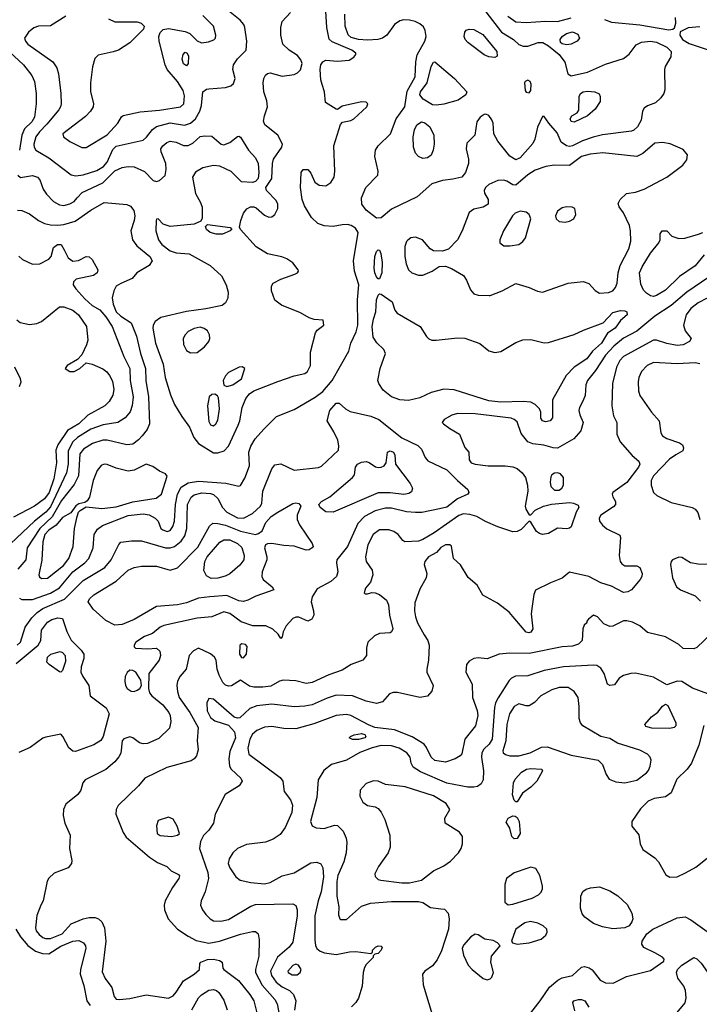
# Model space of a CAD drawing. Extents: x 1173079 to 1307053, y 522583 to 678478.
# Tile 174 of 256: x 1196680 to 1201222, y 579523 to 586108. Entities that reach past the tile are written whole.
import ezdxf

# ---------------------------------------------------------------- set-up
doc = ezdxf.new("R2010")
doc.units = 0

msp = doc.modelspace()

# ---------------------------------------------------------------- linework, layer by layer
at = {"layer": '0CON20XD'}
for points in [[(1196668, 585068), (1196685, 585052.7), (1196765, 585066.5), (1196798, 585055), (1196815, 585036.2), (1196836.5, 584975), (1196860.1, 584940.1), (1196905, 584891.9), (1196945, 584869.1), (1196975, 584865.5), (1197015, 584876.5), (1197045, 584891.5), (1197065, 584916), (1197096.8, 584953.2), (1197235, 585017.1), (1197315, 585096.6), (1197365, 585120), (1197405, 585126.7), (1197445, 585123.9), (1197515, 585092.5), (1197571.8, 585031.7), (1197595, 585025.3), (1197615, 585031.8), (1197651.2, 585065), (1197659.5, 585105), (1197656.7, 585145), (1197625.7, 585225), (1197624.3, 585245), (1197635.7, 585265), (1197663, 585287), (1197685, 585295.5), (1197725, 585289.6), (1197775, 585266.5), (1197805, 585265.6), (1197836.9, 585283.1), (1197885, 585325.8), (1197918.3, 585331.7), (1197965, 585330), (1198026.4, 585276.4), (1198045, 585270), (1198084.1, 585285.9), (1198135, 585326.7), (1198145, 585330), (1198155, 585323.3), (1198208.5, 585235), (1198255, 585184.2), (1198274.4, 585145), (1198278.9, 585085), (1198273.2, 585046.8), (1198256.7, 585025), (1198235, 585018), (1198162.6, 585022.6), (1198092.6, 585092.6), (1198017.8, 585127.8), (1197975, 585133.6), (1197905, 585117.9), (1197855, 585088.9), (1197835.5, 585055), (1197855, 584946.2), (1197889.2, 584885), (1197899.2, 584855), (1197899.5, 584780.5), (1197889.5, 584760.5), (1197845, 584741.1), (1197685.8, 584725.8), (1197639.3, 584739.3), (1197605, 584775.7), (1197595, 584773.3), (1197591.9, 584765), (1197590.4, 584695), (1197608.5, 584635), (1197630, 584605), (1197685, 584561.1), (1197725, 584548.8), (1197812, 584542), (1197952, 584465), (1198028.6, 584395), (1198060.5, 584335), (1198072.2, 584285), (1198070.8, 584245), (1198056.2, 584215), (1198033.1, 584196.9), (1197925, 584173.9), (1197795, 584155.4), (1197624, 584116), (1197585, 584088.9), (1197572, 584065), (1197569.3, 584045), (1197586.8, 583945), (1197638.8, 583805), (1197652.9, 583715), (1197688.3, 583598.3), (1197715.3, 583535.3), (1197763.8, 583453.8), (1197815, 583382.9), (1197843.6, 583313.6), (1197875, 583273.5), (1197975, 583211.9), (1198005, 583210), (1198046, 583225), (1198075, 583256), (1198139.6, 583395), (1198150.8, 583425), (1198166.2, 583515), (1198191.5, 583575), (1198215.4, 583605), (1198245, 583625.3), (1198405, 583688.1), (1198515, 583725.6), (1198585, 583742), (1198603.8, 583755), (1198622.5, 583795), (1198623.3, 583885), (1198657.5, 584012.5), (1198668, 584032), (1198712.5, 584065), (1198708.3, 584098.3), (1198647, 584103), (1198615, 584113.8), (1198556.6, 584146.6), (1198428.7, 584198.7), (1198385, 584231.2), (1198362.5, 584295), (1198362, 584325), (1198374.5, 584345.5), (1198425, 584373.3), (1198518.8, 584405), (1198536.2, 584415), (1198543.8, 584425), (1198542, 584435), (1198505, 584481.2), (1198465, 584508), (1198431.2, 584521.2), (1198335, 584541.2), (1198259.3, 584589.3), (1198156, 584705), (1198149.3, 584719.3), (1198157.1, 584765), (1198175.8, 584815), (1198198.1, 584841.9), (1198223.2, 584856.8), (1198245, 584857.1), (1198259.4, 584849.4), (1198315, 584801.4), (1198345, 584788), (1198365, 584790), (1198384.4, 584805.6), (1198404.4, 584845), (1198404.4, 584875), (1198395, 584899.2), (1198330, 584965), (1198325.8, 584985), (1198365, 585046.7), (1198369.7, 585145), (1198376.5, 585175), (1198432.2, 585255), (1198435.8, 585275), (1198404.6, 585334.6), (1198319.1, 585405), (1198309.6, 585429.6), (1198315, 585464), (1198335.9, 585525), (1198331.2, 585565), (1198311.9, 585625), (1198307.2, 585685), (1198311.3, 585715), (1198323.1, 585736.9), (1198335, 585747.8), (1198355, 585752.1), (1198435, 585731.2), (1198515, 585740.5), (1198537.4, 585752.6), (1198556.9, 585773.1), (1198566.8, 585815), (1198559, 585839), (1198537.3, 585867.3), (1198480.8, 585905), (1198438.6, 585945), (1198424.1, 586005), (1198424.2, 586055.8), (1198434.6, 586095), (1198489.4, 586155)], [(1196678.2, 582238.2), (1196695, 582230.6), (1196765, 582229.2), (1196885, 582271.6), (1196945, 582308.8), (1197035.9, 582415), (1197114.4, 582475.6), (1197143.1, 582505), (1197170.4, 582575), (1197176.9, 582665), (1197200, 582700), (1197234.4, 582725.6), (1197405, 582791.4), (1197505, 582803.9), (1197545.5, 582795.5), (1197585.6, 582775), (1197604.4, 582755), (1197624.2, 582705), (1197636.2, 582695), (1197665, 582685.6), (1197685, 582692.2), (1197702.7, 582717.3), (1197713.6, 582755), (1197720.4, 582865), (1197734, 582935), (1197759, 582981), (1197805, 583009.8), (1197875, 583022.2), (1198057.7, 583007.7), (1198145, 582989.2), (1198155, 582992), (1198185, 583042), (1198215.3, 583124.7), (1198212.4, 583215), (1198224, 583255), (1198254.5, 583305), (1198311.7, 583368.3), (1198396.2, 583455), (1198515, 583501.8), (1198655.6, 583584.4), (1198705, 583621.1), (1198768.4, 583695), (1198879.3, 583890.7), (1198892.5, 583945), (1198928.7, 584021.3), (1198939.1, 584065), (1198936.5, 584235), (1198945.5, 584335), (1198917.3, 584425), (1198910.9, 584495), (1198942.2, 584685), (1198925, 584714.3), (1198895, 584732.2), (1198870.9, 584739.1), (1198835, 584735.6), (1198775.5, 584724.5), (1198715, 584728.7), (1198673.3, 584745), (1198629.6, 584785), (1198583.2, 584863.2), (1198568.2, 584905), (1198557.5, 584985), (1198560, 585085), (1198575, 585106.2), (1198605, 585106), (1198625, 585081.2), (1198652, 585022), (1198681.2, 585001.2), (1198725, 584997.1), (1198760.3, 585019.7), (1198780.9, 585055), (1198786.2, 585095), (1198778.8, 585265), (1198822.9, 585407.1), (1198838, 585422), (1198894.1, 585434.1), (1198913.8, 585445), (1199000, 585525), (1199006.7, 585545), (1198995, 585556.2), (1198965, 585557.5), (1198835, 585528.8), (1198805, 585507.5), (1198795, 585510), (1198723.9, 585553.9), (1198717.1, 585625), (1198701.4, 585675), (1198693.3, 585705), (1198688.8, 585775), (1198691.8, 585805), (1198705, 585827.1), (1198725, 585836.4), (1198805, 585830), (1198882.6, 585837.4), (1198913.2, 585856.8), (1198925.6, 585874.4), (1198925.7, 585885), (1198900.6, 585905), (1198769, 585959), (1198747.6, 585977.6), (1198731.6, 586055), (1198726.6, 586165)], [(1196988.8, 586131.2), (1196885, 586067.8), (1196805, 586063.5), (1196775, 586052.9), (1196739.2, 586025), (1196713.1, 585985), (1196717.9, 585965), (1196735, 585944.6), (1196902.2, 585825), (1196928.6, 585785), (1196939.2, 585745), (1196954.5, 585615), (1196956.5, 585545), (1196951.8, 585525), (1196941.5, 585505), (1196861.7, 585408.3), (1196812.1, 585357.9), (1196787.3, 585325), (1196775.4, 585275.4), (1196776.2, 585255), (1196787.8, 585235), (1196875, 585184.5), (1197025, 585071.4), (1197055, 585062.8), (1197105, 585069.8), (1197195, 585099.1), (1197240, 585125), (1197264.8, 585155), (1197301.3, 585238.7), (1197325, 585262.5), (1197505, 585302.3), (1197528.1, 585321.9), (1197567.5, 585372.5), (1197595, 585392.9), (1197685, 585418.3), (1197782, 585402), (1197822.1, 585415), (1197854, 585445), (1197883.4, 585495), (1197894, 585535), (1197904.3, 585625.7), (1197927.5, 585642.5), (1197945, 585645.7), (1198055.5, 585654.5), (1198090, 585665), (1198109.5, 585680.5), (1198120, 585715), (1198103.5, 585775), (1198108.2, 585805), (1198134.5, 585845), (1198192.5, 585905), (1198197.5, 585965), (1198185.7, 586055), (1198177.5, 586075), (1198154.2, 586105), (1198053.1, 586185)], [(1199065, 584780.9), (1198995.5, 584835), (1198966.4, 584875), (1198964, 584916), (1198994.1, 584985.9), (1199073, 585067), (1199075.8, 585095), (1199053.2, 585193.2), (1199058.1, 585235), (1199075.7, 585265), (1199158.9, 585345), (1199195, 585445.7), (1199254.7, 585525.3), (1199269.4, 585630.6), (1199323.9, 585725), (1199326.5, 585825), (1199336.9, 585873.1), (1199388.1, 585965), (1199396.6, 585995), (1199390.4, 586035), (1199379.1, 586059.2), (1199355, 586080.4), (1199322.5, 586095), (1199285, 586105.8), (1199245, 586107.5), (1199219.8, 586100.3), (1199184.4, 586075), (1199134.2, 586005), (1199104.7, 585985.3), (1199074.1, 585975.9), (1199005, 585970.8), (1198944, 585976), (1198895, 585988.9), (1198875, 586007.1), (1198854.2, 586064.2), (1198852, 586145)], [(1199795, 586160), (1199900, 586025), (1199979.2, 585975), (1200015, 585942.5), (1200045, 585930), (1200075, 585930), (1200145, 585956), (1200175.8, 585955.8), (1200215, 585933.8), (1200285, 585875.6), (1200323.2, 585823.2), (1200342.5, 585745), (1200365, 585732.9), (1200475, 585755.9), (1200595, 585810.3), (1200715, 585847.5), (1200752.7, 585877.3), (1200800.4, 585939.6), (1200835, 585958), (1200895, 585964.8), (1200935, 585958), (1201004.3, 585924.3), (1201034, 585895), (1201030.8, 585859.2), (1200994.4, 585795), (1200990, 585775), (1200992.1, 585637.9), (1200985.6, 585615), (1200965.3, 585584.7), (1200929.1, 585550.9), (1200875, 585532.5), (1200853.2, 585516.8), (1200842.9, 585495), (1200832.7, 585435), (1200809.5, 585390.5), (1200785, 585368.6), (1200767.9, 585362.1), (1200575, 585337.6), (1200513.3, 585323.3), (1200441.2, 585298.8), (1200375, 585263.4), (1200355, 585259.6), (1200334, 585265), (1200299.5, 585289.5), (1200272.2, 585352.2), (1200215.6, 585415), (1200185, 585460), (1200175, 585460), (1200141, 585389), (1200122.1, 585307.9), (1200109.9, 585280.1), (1200025.2, 585184.8), (1199995, 585171.5), (1199956.2, 585196.2), (1199875, 585296.5), (1199849.4, 585345), (1199843.3, 585415), (1199835, 585438.6), (1199815, 585467.3), (1199796, 585476), (1199785, 585474.5), (1199756.9, 585455), (1199735.6, 585425), (1199722, 585335), (1199668.3, 585281.7), (1199664.3, 585245), (1199679.4, 585175), (1199679.4, 585145), (1199659.4, 585085), (1199635, 585054.5), (1199575, 585041.5), (1199505, 585032.8), (1199435, 585009.7), (1199337, 584923), (1199165, 584841.1), (1199095, 584783.6), (1199065, 584780.9)], [(1197273.2, 586113.2), (1197315, 586093.5), (1197465, 586094), (1197492.5, 586085), (1197512.5, 586065), (1197507.5, 586045), (1197415, 585954), (1197341.2, 585905), (1197305, 585892.3), (1197205, 585870), (1197181.8, 585848.2), (1197167.1, 585792.9), (1197152.8, 585685), (1197153.4, 585625), (1197173, 585547), (1197170.4, 585525), (1197152.9, 585495), (1197119.6, 585460.4), (1196968.6, 585345), (1196972.9, 585325), (1197014, 585294), (1197095, 585253.3), (1197125, 585253.3), (1197265, 585336.8), (1197336.9, 585415), (1197361.2, 585458.8), (1197372.3, 585467.7), (1197485, 585492.1), (1197615, 585503.2), (1197755, 585524.6), (1197777.1, 585545), (1197782.1, 585597.9), (1197772.9, 585635), (1197735.2, 585695), (1197666.6, 585775), (1197651.1, 585805), (1197611.1, 585965), (1197610.8, 585995), (1197618.8, 586021.2), (1197638.8, 586041.2), (1197675, 586049.4), (1197785, 586029.7), (1197816, 586016), (1197865, 585966), (1197895, 585952.8), (1197941.1, 585958.9), (1197976.9, 585973.1), (1197988.6, 585985), (1197991.1, 586005), (1197974.4, 586065), (1197904.4, 586135)], [(1199941.9, 586131.9), (1199995, 586093.5), (1200065, 586089.1), (1200195, 586098.4), (1200275, 586096.2), (1200365, 586120.4)], [(1200588.6, 586108.6), (1200635, 586091.5), (1200825.4, 586074.6), (1201018.9, 586041.1), (1201046, 586044), (1201056.1, 586053.9), (1201064.2, 586085), (1201062.5, 586122.5)], [(1199855, 585854.2), (1199815, 585859.6), (1199785, 585872.4), (1199675, 585954.5), (1199657.8, 585975), (1199651.1, 585995), (1199654.2, 586025), (1199663, 586037), (1199684.5, 586045.5), (1199715, 586042.7), (1199775, 586007.8), (1199868.2, 585895), (1199870, 585865), (1199855, 585854.2)], [(1200335, 585940.4), (1200306.3, 585946.3), (1200294, 585955), (1200292.2, 585975), (1200306.4, 585995), (1200333.5, 586015), (1200375, 586025.9), (1200410, 586010), (1200421.8, 585985), (1200405.2, 585964.8), (1200365, 585944.2), (1200335, 585940.4)], [(1201225, 586059.2), (1201146.7, 586053.3), (1201094, 586026), (1201091.2, 586005), (1201110.6, 585975), (1201155, 585949.3), (1201275, 585908.8)], [(1196612.6, 585892.6), (1196706.4, 585806.4), (1196760.4, 585735), (1196778.9, 585695), (1196789.1, 585615), (1196789.1, 585545), (1196778.9, 585455), (1196762.1, 585425), (1196712.1, 585377.9), (1196693.2, 585335), (1196678, 585235)], [(1197795, 585800), (1197775, 585812), (1197765.8, 585844.2), (1197771.4, 585875), (1197785, 585890.8), (1197799.2, 585885), (1197807.1, 585865), (1197805.5, 585815), (1197795, 585800)], [(1199465, 585535.5), (1199438.6, 585538.6), (1199375.7, 585575.7), (1199355.3, 585605), (1199358.2, 585625), (1199403.6, 585685), (1199430, 585795), (1199445, 585823.8), (1199455, 585826.7), (1199585, 585715.5), (1199668.9, 585625), (1199661.9, 585605), (1199610.4, 585569.6), (1199515, 585543.6), (1199465, 585535.5)], [(1200085, 585619.2), (1200097.1, 585635), (1200097.7, 585677.7), (1200092.5, 585695), (1200075, 585703.3), (1200057.5, 585695), (1200053.9, 585686.1), (1200058, 585635), (1200065, 585622.9), (1200085, 585619.2)], [(1200385, 585422.9), (1200365, 585426.7), (1200360, 585445), (1200370, 585465), (1200405.8, 585484.2), (1200417.3, 585502.7), (1200420, 585595), (1200427.1, 585615), (1200445, 585626.1), (1200475, 585630.4), (1200524.3, 585624.3), (1200551.7, 585611.7), (1200560, 585595), (1200559.3, 585560.7), (1200525, 585510), (1200475, 585464), (1200385, 585422.9)], [(1199375, 585180), (1199345, 585191.9), (1199325.3, 585215.3), (1199311.6, 585255), (1199310, 585325), (1199318.7, 585371.3), (1199335, 585405.7), (1199365, 585425.8), (1199387.6, 585417.6), (1199420.5, 585390.5), (1199448.5, 585335), (1199450, 585275), (1199444.3, 585235), (1199429.1, 585200.9), (1199405, 585184.2), (1199375, 585180)], [(1199817.6, 584262.4), (1199825, 584263.9), (1199905, 584295.5), (1199995, 584343.8), (1200085, 584316.7), (1200141.5, 584291.5), (1200175, 584286.4), (1200345, 584345.5), (1200445, 584356.7), (1200484.5, 584344.5), (1200526.4, 584296.4), (1200555, 584278.6), (1200615, 584282.7), (1200645, 584294.5), (1200662.6, 584317.4), (1200672.9, 584345), (1200679.8, 584415), (1200693.7, 584465), (1200750.3, 584575), (1200763.4, 584626.6), (1200763.2, 584695), (1200755, 584732.5), (1200715, 584816.7), (1200686.4, 584856.4), (1200680.7, 584879.3), (1200693.3, 584905), (1200735, 584946), (1200795.5, 584954.5), (1200854.6, 584975.4), (1201005.3, 585054.7), (1201111.4, 585135), (1201139.7, 585170.3), (1201142.5, 585205), (1201115, 585240.8), (1201027.4, 585277.4), (1200975, 585286.9), (1200925, 585281.9), (1200845, 585212.5), (1200805, 585192.1), (1200578.1, 585218.1), (1200491.6, 585208.4), (1200435, 585192.8), (1200355, 585132.9), (1200252.5, 585135), (1200196.2, 585125), (1200125, 585100.4), (1200075, 585071.2), (1199995, 585001.9), (1199975, 585004.5), (1199935, 585027.1), (1199914.6, 585034.6), (1199875, 585032.3), (1199815.7, 585005), (1199792.2, 584985), (1199784.4, 584965), (1199786.8, 584946.8), (1199811.2, 584905), (1199810, 584875), (1199776.6, 584853.4), (1199715, 584841.4), (1199685, 584818), (1199638, 584695), (1199605.8, 584635), (1199545, 584574.2), (1199505, 584560), (1199445, 584562), (1199424, 584575), (1199372, 584635), (1199325, 584654), (1199295, 584648), (1199275, 584633.8), (1199265.8, 584624.2), (1199255, 584590), (1199253.1, 584525), (1199261.9, 584475), (1199278, 584435), (1199300, 584415), (1199345, 584399.4), (1199375, 584399.4), (1199436.7, 584425), (1199482.7, 584457.3), (1199525, 584459.2), (1199565, 584443.1), (1199646.2, 584396.2), (1199666.8, 584366.8), (1199691.8, 584301.8), (1199715, 584274.6), (1199745, 584265.3), (1199817.6, 584262.4)], [(1196665, 584834.5), (1196695, 584830.9), (1196745, 584809.5), (1196805.3, 584765.3), (1196844.8, 584744.7), (1196885, 584735.3), (1196935.3, 584734.7), (1196975, 584738.9), (1197049.9, 584760.1), (1197155, 584833.4), (1197245, 584884.6), (1197395, 584871.9), (1197420.2, 584860.2), (1197442.1, 584832.1), (1197449.6, 584795), (1197445.8, 584764.2), (1197423.5, 584695), (1197434.4, 584635), (1197462.2, 584595), (1197550, 584525), (1197564.4, 584495), (1197545.4, 584464.6), (1197463.8, 584415), (1197432.5, 584377.5), (1197355, 584344.4), (1197325.7, 584325), (1197308.9, 584295), (1197298.2, 584248.2), (1197303.8, 584205), (1197325.4, 584155), (1197355, 584125.4), (1197425, 584080), (1197461.4, 583991.4), (1197486.2, 583875), (1197519.7, 583775), (1197522.1, 583695), (1197541.8, 583585), (1197546.5, 583405), (1197532.4, 583367.6), (1197498.9, 583325), (1197475, 583298.5), (1197435, 583270), (1197395, 583263.8), (1197265.2, 583295.2), (1197235, 583296.3), (1197166.4, 583273.6), (1197105.5, 583235), (1197081.8, 583205), (1197073.2, 583056.8), (1197045, 582998.9), (1196958.7, 582891.3), (1196898, 582782), (1196813.8, 582705), (1196730, 582575), (1196721.3, 582495), (1196667.2, 582432.8)], [(1199955, 584594.4), (1200015, 584604.5), (1200042.9, 584625), (1200060.7, 584649.3), (1200095.5, 584775), (1200085.4, 584805.4), (1200065, 584821.4), (1200025, 584827.5), (1199991.1, 584815), (1199972.5, 584795), (1199913.3, 584695), (1199889.2, 584635), (1199888.8, 584615), (1199915, 584595.8), (1199955, 584594.4)], [(1200325, 584754.3), (1200355, 584760), (1200383.3, 584775), (1200396.2, 584805), (1200390, 584845), (1200373, 584853), (1200335, 584856.2), (1200305, 584848.8), (1200275, 584826.2), (1200260, 584795), (1200264.3, 584775), (1200285, 584757.1), (1200325, 584754.3)], [(1197993, 584673), (1197952.5, 584685), (1197927.5, 584705), (1197922.5, 584725), (1197935, 584737.5), (1198087.7, 584717.7), (1198097.5, 584705), (1198087.5, 584695), (1198035, 584674.3), (1197993, 584673)], [(1200915, 584257.7), (1200895, 584261.5), (1200868.2, 584278.2), (1200849.6, 584299.6), (1200830.2, 584340.2), (1200822.7, 584415), (1200839.5, 584455), (1200895, 584546.2), (1200952.5, 584615), (1200960, 584635), (1200960, 584675), (1200973.3, 584695), (1201005, 584695.8), (1201039.1, 584659.1), (1201085, 584644.5), (1201125, 584647.1), (1201217.5, 584672.5), (1201245.8, 584684.2)], [(1196675, 584525.8), (1196698, 584505), (1196765, 584472.5), (1196814.5, 584475.5), (1196875, 584506.2), (1196891.2, 584525), (1196906.2, 584585), (1196933.3, 584605), (1196956, 584605), (1196977.7, 584567.7), (1197004.6, 584514.6), (1197035, 584492.9), (1197073.2, 584496.8), (1197125, 584524.3), (1197145, 584522.5), (1197165, 584503.8), (1197201.1, 584435), (1197198.6, 584415), (1197172.7, 584397.3), (1197057.7, 584372.3), (1197038.6, 584355), (1197036.7, 584335), (1197055, 584306.9), (1197115, 584242.1), (1197165, 584196.2), (1197215, 584167.9), (1197255, 584121.3), (1197297.1, 584055), (1197376, 583855), (1197415.3, 583775), (1197419.2, 583695), (1197437.9, 583585), (1197431.8, 583528.2), (1197418, 583485), (1197384.3, 583445.7), (1197335.7, 583415), (1197237.4, 583397.4)], [(1199085, 584374), (1199075, 584374), (1199065, 584387.5), (1199052.7, 584415), (1199048.9, 584445), (1199053.2, 584525), (1199065, 584558), (1199075, 584568.8), (1199085, 584566), (1199094.6, 584544.6), (1199102.7, 584485), (1199100.4, 584415), (1199085, 584374)], [(1201254.5, 584535), (1201195, 584460.9), (1201090.1, 584389.9), (1200995, 584299.2), (1200935, 584262.5), (1200915, 584257.7)], [(1201285, 584386.9), (1201139.2, 584285), (1201034.4, 584195.6), (1200924.5, 584125), (1200805.2, 584024.8), (1200715, 583978.8), (1200650, 583925), (1200595.3, 583865), (1200528.6, 583761.4), (1200473.8, 583695), (1200463.6, 583665), (1200459.2, 583595), (1200443.2, 583556.8), (1200420.8, 583515), (1200416.8, 583495), (1200422.9, 583465), (1200445.6, 583415), (1200431.3, 583358.7), (1200384.2, 583305), (1200275, 583242.7), (1200245, 583244.6), (1200182.9, 583262.9), (1200110.5, 583270.5), (1200075.3, 583285.3), (1200031.2, 583341.2), (1200005, 583418.5), (1199985.6, 583435), (1199965, 583442.5), (1199725, 583472.9), (1199607, 583473), (1199567, 583463), (1199516.7, 583435), (1199503.3, 583415), (1199513.3, 583405), (1199553.7, 583373.7), (1199620, 583335), (1199655, 583247.5), (1199682.5, 583215), (1199683.3, 583165), (1199696.7, 583145), (1199725, 583134.4), (1199810, 583125), (1199923.8, 583123.8), (1199975, 583116.5), (1200005.3, 583105.3), (1200037.7, 583077.7), (1200061.1, 583045), (1200074.5, 582995), (1200076.2, 582955), (1200058.6, 582855), (1200063.4, 582833.4), (1200085, 582797.5), (1200095, 582797.5), (1200125, 582826.7), (1200181.2, 582855), (1200235, 582868.3), (1200357.8, 582877.8), (1200381.2, 582875), (1200411.7, 582861.7), (1200417.5, 582845), (1200399.4, 582815), (1200365, 582716.7), (1200355, 582706.7), (1200337.7, 582702.3), (1200275, 582707.1), (1200215, 582672.2), (1200175, 582665.5), (1200155, 582670.5), (1200134.3, 582685), (1200095, 582747.5), (1200085, 582753.3), (1200032.4, 582697.6), (1200005, 582684.5), (1199975, 582683.3), (1199875.8, 582715.8), (1199792.8, 582752.8), (1199735, 582786.2), (1199688.6, 582798.6), (1199645, 582803.3), (1199615, 582792.2), (1199450.5, 582675), (1199375, 582630.7), (1199345, 582620.4), (1199255, 582616.7), (1199240, 582625), (1199210, 582665), (1199181.2, 582685), (1199146.1, 582696.1), (1199085, 582696.9), (1199041.2, 582665), (1199006.9, 582595), (1198991.1, 582515), (1198995, 582483.3), (1199035.8, 582425.8), (1199039.2, 582395), (1199024.2, 582345.8), (1198991.2, 582305), (1198982.5, 582275), (1198988.3, 582268.3), (1199005, 582267.5), (1199032.3, 582277.7), (1199055, 582275.7), (1199085, 582262.7), (1199130.5, 582225), (1199145.5, 582195), (1199151.8, 582125), (1199173.5, 582035), (1199165.6, 582015), (1199155, 582007.8), (1199085, 582002.9), (1199052, 581988), (1199006.9, 581945), (1198997, 581907), (1198998.5, 581855), (1198974, 581825), (1198895, 581794.4), (1198835, 581758.5), (1198745, 581726.2), (1198635, 581674.6), (1198595, 581668.9), (1198525, 581685.2), (1198440.4, 581689.6), (1198416.9, 581683.1), (1198359.1, 581650.9), (1198305, 581643.4), (1198245, 581644.1), (1198215, 581650.8), (1198155, 581691.2), (1198095, 581652.5), (1198075, 581650), (1198055, 581656.7), (1198036.7, 581675), (1198013.6, 581725), (1198000.5, 581765), (1197993.6, 581823.6), (1197982.9, 581845), (1197955, 581867.5), (1197875, 581904.4), (1197842.4, 581887.6), (1197813.1, 581855), (1197792, 581765), (1197752.4, 581717.6), (1197735.4, 581684.6), (1197730, 581655), (1197734.6, 581615), (1197746.1, 581575), (1197816.7, 581475), (1197873.6, 581375), (1197866.9, 581285), (1197872.9, 581225), (1197862, 581185), (1197845.6, 581164.4), (1197825, 581152), (1197662.6, 581107.4), (1197515.8, 581035), (1197474.3, 580985), (1197337.6, 580852.4), (1197324.3, 580825), (1197321.4, 580795), (1197371.1, 580671.1), (1197390.9, 580640.9), (1197546.7, 580506.7), (1197600.9, 580470.9), (1197663.3, 580445), (1197693.3, 580415), (1197740.7, 580390.7), (1197747, 580383), (1197743.3, 580365), (1197702, 580305), (1197652.9, 580215), (1197644.4, 580185), (1197648.6, 580155), (1197671.4, 580095), (1197735.5, 580025.5), (1197805, 579978), (1197860, 579950), (1197945, 579931.3), (1198015.2, 579944.8), (1198155, 579991.1), (1198235, 580010), (1198255, 580009.2), (1198273.8, 579995), (1198280, 579955), (1198278.9, 579845), (1198255.9, 579755), (1198255.9, 579735), (1198301, 579651), (1198384.6, 579555), (1198401.1, 579525), (1198429.7, 579375)], [(1201275, 584244.6), (1201215, 584213.2), (1201165, 584175.4), (1201134.6, 584135), (1201115.5, 584065), (1201126.7, 584026.7), (1201168, 583975), (1201156.2, 583955), (1201115, 583933.6), (1201075, 583929.6), (1201005, 583941.5), (1200935, 583965.4), (1200915, 583964.6), (1200715.6, 583854.4), (1200691.7, 583828.3), (1200668.4, 583785), (1200641.8, 583675), (1200637.5, 583525), (1200647.6, 583457.6), (1200670, 583415), (1200671.8, 583335), (1200693.8, 583285), (1200774.1, 583194.1), (1200816.9, 583155), (1200824.7, 583135), (1200816.7, 583115), (1200737.7, 583012.3), (1200644.2, 582945), (1200639.2, 582935), (1200643.8, 582916.2), (1200661.9, 582885), (1200662.2, 582865), (1200649.5, 582850.5), (1200563.8, 582795), (1200552.5, 582775), (1200554.6, 582755), (1200575, 582726.9), (1200605, 582702.8), (1200690.3, 582660.3), (1200694.3, 582645), (1200686.7, 582525), (1200693.8, 582485), (1200705, 582468.1), (1200725, 582455.5), (1200805, 582456), (1200824.2, 582444.2), (1200840, 582405), (1200838, 582385), (1200826, 582365), (1200768.1, 582295), (1200745, 582281.8), (1200715, 582277.7), (1200635, 582320), (1200565, 582341.1), (1200484, 582385), (1200355, 582412.5), (1200305, 582373.8), (1200227.5, 582342.5), (1200128.3, 582291.7), (1200117.1, 582262.9), (1200104.5, 582184.5), (1200097.9, 582135), (1200110, 582035), (1200095, 582012.5), (1200082, 582008), (1200065, 582011.8), (1199951.4, 582145), (1199872.9, 582205), (1199775, 582258.2), (1199736.3, 582326.3), (1199678.3, 582378.3), (1199625, 582462.5), (1199580, 582505), (1199566.9, 582586.9), (1199555, 582596.7), (1199525, 582596.2), (1199495, 582577.8), (1199466.2, 582543.8), (1199413.1, 582515), (1199387.1, 582485), (1199384.2, 582464.2), (1199400, 582405), (1199396, 582375), (1199355, 582298.8), (1199321.3, 582208.7), (1199319.4, 582155), (1199325.6, 582115), (1199339.4, 582075), (1199383.4, 581993.4), (1199407.3, 581955), (1199415.5, 581925), (1199412.9, 581825), (1199400, 581765), (1199401.9, 581745), (1199443.8, 581655), (1199435, 581617.5), (1199405, 581583.3), (1199355, 581573.8), (1199205, 581608.5), (1199175, 581608.5), (1199151.7, 581598.3), (1199103.6, 581546.4), (1199065.4, 581535.4), (1198995, 581550.4), (1198904.5, 581585.5), (1198795, 581590), (1198735, 581571.3), (1198633.6, 581526.4), (1198585, 581515.7), (1198515, 581512.5), (1198365, 581529.5), (1198265, 581519.1), (1198218.7, 581501.3), (1198152.2, 581437.8), (1198135, 581435.8), (1198112.9, 581442.9), (1197975, 581564.4), (1197945, 581567.5), (1197930.8, 581539.2), (1197932.9, 581485), (1197955, 581440.9), (1197985, 581419.5), (1198075, 581388.8), (1198115.6, 581345), (1198123.1, 581305), (1198083.8, 581213.8), (1198078.5, 581165), (1198081.4, 581115), (1198092.5, 581095), (1198158.6, 581035), (1198165.7, 581015), (1198146.2, 580983.8), (1198054.2, 580925), (1197986.2, 580795), (1197975, 580733.3), (1197945, 580686.7), (1197907.5, 580652.5), (1197887.9, 580612.1), (1197881.1, 580565), (1197937.5, 580405), (1197942.2, 580365), (1197919.2, 580275), (1197893.2, 580215), (1197889.2, 580185), (1197901.5, 580155), (1197925, 580123.5), (1197953.4, 580093.4), (1197975, 580082.1), (1198025, 580078.9), (1198075, 580090), (1198225, 580178.8), (1198255, 580190), (1198505, 580195.8), (1198525, 580183.3), (1198533.6, 580153.6), (1198533.8, 580115), (1198505, 579938.8), (1198480.5, 579905), (1198402.3, 579837.7), (1198355.7, 579745), (1198362.7, 579715), (1198395, 579671.8), (1198435, 579639.5), (1198483.3, 579615), (1198508.8, 579588.8), (1198525.8, 579545), (1198515.9, 579484.1)], [(1200195, 583418), (1200173.3, 583425), (1200163.9, 583443.9), (1200163.6, 583483.6), (1200153.8, 583505), (1200125, 583534), (1200095, 583549.2), (1200045.4, 583555.4), (1199895, 583549.7), (1199815, 583558.4), (1199582.9, 583632.9), (1199515, 583636.7), (1199430, 583615), (1199355, 583579.2), (1199278.9, 583561.1), (1199220, 583565), (1199165, 583586.5), (1199110.1, 583630.1), (1199079.4, 583675), (1199074.2, 583695), (1199089.6, 583775), (1199124.5, 583875), (1199113.1, 583903.1), (1199066, 583946), (1199042.7, 583985), (1199035.4, 584055), (1199044.7, 584105.3), (1199060, 584155), (1199064.6, 584235.4), (1199076.2, 584265), (1199085, 584273.8), (1199095, 584272), (1199170.3, 584220.3), (1199188, 584165), (1199202, 584145), (1199357.5, 584055), (1199398.3, 583988.3), (1199415, 583972.9), (1199435, 583964.5), (1199463.6, 583963.6), (1199605, 583981.1), (1199655, 583978.1), (1199755, 583941.9), (1199815, 583894), (1199855, 583881.2), (1199895, 583888), (1199995, 583950), (1200043.4, 583966.6), (1200095, 583969.4), (1200185, 583947.5), (1200215, 583948.6), (1200385, 584001.8), (1200448.6, 584031.4), (1200578.7, 584081.3), (1200645, 584150), (1200695, 584161.9), (1200725, 584161.4), (1200738, 584155), (1200739.2, 584135), (1200695.8, 584095), (1200659.6, 584045), (1200608.4, 584011.6), (1200568.6, 583945), (1200508.9, 583891.1), (1200469.3, 583840.7), (1200385.7, 583784.3), (1200331.5, 583728.5), (1200240, 583565), (1200240, 583445), (1200225, 583424), (1200195, 583418)], [(1196660.8, 584100.8), (1196682, 584082), (1196745, 584069.1), (1196794, 584076), (1196825, 584090), (1196945, 584187.3), (1196975, 584188.5), (1197035, 584166.1), (1197073.2, 584135), (1197127.3, 584055), (1197134.6, 583965.4), (1197126.9, 583933.1), (1197094.2, 583865.8), (1197065.8, 583834.2), (1196996.2, 583795), (1196983.8, 583775), (1197015, 583755.8), (1197045, 583755.6), (1197082, 583775), (1197125, 583813.3), (1197165, 583803.1), (1197235, 583772.2), (1197261.9, 583751.9), (1197279.2, 583729.2), (1197300.9, 583690.9), (1197309.1, 583635), (1197302.2, 583597.8), (1197278.1, 583555), (1197248.6, 583525), (1197135, 583462.2), (1197075.1, 583404.9), (1197000.2, 583359.8), (1196934.4, 583265), (1196921.9, 583228.1), (1196926.9, 583145), (1196907.2, 583037.2), (1196876.2, 582945), (1196845, 582903.4), (1196779.5, 582855), (1196639.2, 582780.8)], [(1197820.8, 583880.8), (1197865, 583882), (1197915, 583920.6), (1197942.9, 583955), (1197951.1, 583975), (1197949.3, 583999.3), (1197935, 584026.2), (1197912.4, 584042.4), (1197885, 584050.5), (1197845, 584041.5), (1197807, 584023), (1197785, 584000.8), (1197772.5, 583975), (1197774.5, 583935), (1197795, 583896), (1197820.8, 583880.8)], [(1196679.4, 583655), (1196689.4, 583685), (1196685.6, 583705), (1196647.1, 583785)], [(1198065, 583654.3), (1198105, 583666.9), (1198162.5, 583705), (1198184, 583775), (1198166.2, 583786.2), (1198147.5, 583785), (1198075, 583748), (1198054.4, 583725), (1198040, 583695), (1198045, 583663.3), (1198065, 583654.3)], [(1201226.4, 583806.4), (1201195, 583813.5), (1201075, 583805.8), (1200915, 583815.3), (1200873.3, 583795), (1200835.7, 583755), (1200818.6, 583715), (1200813.1, 583685), (1200815.6, 583625), (1200825.6, 583595), (1200903, 583483), (1200953.5, 583425), (1200965.9, 583345.9), (1200976.7, 583325), (1201005, 583306.2), (1201088.8, 583278.8), (1201110, 583265), (1201116.2, 583245), (1201112, 583225), (1201065, 583197.5), (1201021.9, 583168.1), (1200915, 583057.8), (1200900.4, 583025), (1200901.2, 582995), (1200915.3, 582945.3), (1200938.1, 582925), (1201035, 582878.5), (1201175.4, 582845.4), (1201195, 582834.3), (1201212.4, 582812.4), (1201225.4, 582765)], [(1197975, 583391.9), (1197991.9, 583405), (1198005, 583428.8), (1198015.4, 583505), (1198009.7, 583579.7), (1198002.7, 583592.7), (1197985, 583602.5), (1197965, 583600.8), (1197947.1, 583585), (1197935.4, 583525), (1197945, 583421.2), (1197955, 583399.2), (1197975, 583391.9)], [(1196662.5, 581925), (1196684.6, 581945), (1196717.5, 582045), (1196761.9, 582108.1), (1196796.9, 582143.1), (1196835, 582169), (1196978.5, 582231.5), (1197105, 582356.5), (1197249.6, 582445), (1197290.8, 582495), (1197341.5, 582598.5), (1197355, 582614.3), (1197427.1, 582622.9), (1197495, 582622.8), (1197655.3, 582575.3), (1197685, 582574.6), (1197715, 582584.7), (1197759.5, 582620.5), (1197784.1, 582655), (1197795.9, 582705), (1197801.4, 582865), (1197825, 582914.4), (1197845, 582930.4), (1197897.2, 582942.8), (1197955, 582938.5), (1197975, 582931.4), (1198005, 582906.1), (1198035.2, 582845), (1198065, 582813.8), (1198135, 582776.1), (1198175, 582774.3), (1198235, 582805.8), (1198290.3, 582855), (1198298.7, 582875), (1198305.4, 582955), (1198365.8, 583105), (1198385, 583131.2), (1198425, 583137.5), (1198515, 583095.4), (1198676.8, 583113.2), (1198697.5, 583122.5), (1198810.6, 583229.4), (1198813, 583257), (1198805.6, 583295), (1198780.4, 583350.4), (1198734.4, 583425), (1198752.2, 583495), (1198795, 583542.9), (1198815, 583544.2), (1198858, 583505), (1198887.8, 583487.8), (1199025.9, 583455.9), (1199079.2, 583435), (1199235, 583312.2), (1199340.1, 583260.1), (1199364.8, 583234.8), (1199390.7, 583180.8), (1199408.1, 583158.1), (1199535, 583096.8), (1199605, 583025.4), (1199675.7, 582965), (1199681.4, 582945), (1199674.2, 582935), (1199605, 582902.4), (1199535, 582846.6), (1199486.1, 582836.1), (1199366.9, 582813.1), (1199325, 582812.1), (1199265, 582816.2), (1199165, 582840.4), (1199125, 582840), (1199055, 582824.1), (1198984.4, 582785.6), (1198940.8, 582739.2), (1198870, 582585), (1198800.5, 582495), (1198797.5, 582475), (1198806.5, 582415), (1198797.8, 582385), (1198759.9, 582350.1), (1198667.6, 582302.4), (1198635, 582248.8), (1198628.5, 582215), (1198644.4, 582155), (1198645.6, 582125.6), (1198632.4, 582097.6), (1198605, 582085.7), (1198545, 582111.8), (1198525, 582112.8), (1198505, 582104.1), (1198460.9, 582055), (1198441.1, 582015), (1198435, 581980), (1198425, 581970), (1198407.8, 581997.8), (1198370.7, 582030.7), (1198325, 582053.1), (1198237.5, 582055), (1198160.9, 582080.9), (1198085, 582136.9), (1198045, 582147.3), (1197965, 582113.3), (1197865, 582104.6), (1197643.3, 582056.7), (1197618, 582045), (1197566.6, 582003.4), (1197515, 581983.5), (1197455.7, 581945), (1197443.9, 581923.9), (1197444, 581914), (1197454, 581904), (1197535, 581900.4), (1197595, 581905.7), (1197615.5, 581885), (1197620.4, 581855), (1197612.1, 581825), (1197544, 581735), (1197540, 581635), (1197548, 581605), (1197562, 581585), (1197636.4, 581526.4), (1197677.1, 581475), (1197686.2, 581455), (1197690.5, 581415), (1197680.7, 581370.7), (1197610.2, 581299.8), (1197535, 581266.9), (1197505, 581263.8), (1197480.7, 581270.7), (1197436, 581306), (1197415, 581312.2), (1197375, 581298.6), (1197364.1, 581284.1), (1197355, 581203.3), (1197342.2, 581177.8), (1197314.7, 581145.3), (1197255, 581094.3), (1197118, 581025), (1197102, 581005), (1197088, 580955), (1197069.2, 580925), (1196989.4, 580860.6), (1196972.2, 580825), (1196970.5, 580785), (1196981.2, 580735), (1197017.7, 580655), (1197012.5, 580565), (1197027.5, 580485), (1197025.8, 580465), (1197003.6, 580436.4), (1196909.7, 580400.3), (1196875, 580366.7), (1196864.3, 580345.7), (1196836, 580215), (1196822, 580185), (1196793.8, 580116.2), (1196784.6, 580035), (1196790.8, 580015), (1196809.5, 579989.5), (1196835, 579968.7), (1196852.4, 579962.4), (1196885, 579963.2), (1196964.6, 579995), (1197025, 580060.7), (1197105, 580095.3), (1197145, 580103.2), (1197185, 580102.5), (1197206, 580095), (1197228.6, 580075), (1197246.8, 580035), (1197256.5, 579945), (1197231.1, 579741.1), (1197252.1, 579695), (1197295.6, 579635), (1197310.8, 579575), (1197325, 579558), (1197345, 579554.4), (1197415, 579562.7), (1197525, 579585.3), (1197675, 579564.5), (1197705, 579580), (1197725.7, 579604.2), (1197775, 579680.5), (1197845.8, 579725), (1197881.2, 579755), (1197883.8, 579795), (1197890, 579805), (1197935, 579822.5), (1197975.3, 579825.3), (1198016.4, 579816.4), (1198033.3, 579805), (1198036.7, 579765), (1198043.3, 579755), (1198141.5, 579681.5), (1198217.4, 579587.4), (1198243.8, 579545), (1198267, 579457)], [(1197237.4, 583397.4), (1197155, 583369.5), (1197065.9, 583314.1), (1197034.4, 583285.6), (1197003.9, 583225), (1197004.6, 583135), (1196993.2, 583076.8), (1196885, 582850), (1196855, 582813.5), (1196779.7, 582755), (1196578.2, 582565)], [(1198775, 582813.3), (1198725, 582817.1), (1198687.5, 582845), (1198679.2, 582865), (1198698, 582885), (1198753.7, 582916.3), (1198904.3, 583045), (1198916.9, 583065), (1198924.4, 583115), (1198937.1, 583135), (1198965, 583149.2), (1198995, 583152.5), (1199015, 583146.7), (1199057, 583117), (1199075, 583112.1), (1199096.7, 583115), (1199115.8, 583125), (1199130, 583145), (1199139.2, 583215), (1199155, 583224.3), (1199179.2, 583215), (1199186.9, 583195), (1199191.9, 583135), (1199290, 583005), (1199304.3, 582975), (1199298.9, 582951.1), (1199280.2, 582939.8), (1199246.5, 582933.5), (1199155, 582944.1), (1199075, 582943.2), (1198775, 582813.3)], [(1196825, 582371.1), (1196865, 582373.8), (1196971.7, 582458.3), (1197008.4, 582505), (1197037.5, 582585), (1197046.8, 582705), (1197064.4, 582785.6), (1197073.8, 582815), (1197084.3, 582825.7), (1197125, 582849.2), (1197228.7, 582838.7), (1197325, 582849.2), (1197435, 582883.3), (1197593.1, 582906.9), (1197626.9, 582935), (1197665.8, 583055.8), (1197655, 583070), (1197615, 583088.8), (1197570.3, 583120.3), (1197525, 583134.5), (1197444.7, 583095.3), (1197405, 583088.2), (1197325, 583108.2), (1197265, 583132.2), (1197245, 583134.5), (1197225, 583126.7), (1197198.1, 583091.9), (1197171.1, 583025), (1197145.5, 582914.5), (1197130.9, 582889.1), (1197115, 582878), (1197075, 582868.9), (1197055, 582857.1), (1197021.3, 582808.7), (1196965, 582777.5), (1196923.3, 582726.7), (1196875, 582694), (1196848.8, 582665), (1196834.8, 582614.8), (1196826.8, 582493.2), (1196806.9, 582395), (1196811.7, 582381.7), (1196825, 582371.1)], [(1200285, 582960.9), (1200302.2, 582975), (1200313.5, 582995), (1200313.5, 583045), (1200295, 583069.5), (1200275, 583077.1), (1200255, 583075.6), (1200237.5, 583065), (1200230.2, 583049.8), (1200225.5, 583015), (1200229.4, 582985), (1200255, 582961.1), (1200285, 582960.9)], [(1197315, 582057.5), (1197255, 582089.4), (1197171.1, 582165), (1197137.8, 582215), (1197146.5, 582235), (1197175, 582261.5), (1197325, 582352.3), (1197403.8, 582426.2), (1197445, 582444.6), (1197495, 582453.1), (1197595, 582452.7), (1197685, 582427.3), (1197735, 582442.5), (1197870.5, 582579.5), (1197949.1, 582720.9), (1197970.4, 582739.6), (1198005, 582738.7), (1198055, 582727), (1198155, 582687.7), (1198255, 582664.3), (1198275, 582670.8), (1198299.6, 582690.4), (1198325.9, 582744.1), (1198360.5, 582785), (1198405, 582815.3), (1198505, 582871.8), (1198525, 582876.5), (1198545, 582871.5), (1198558.9, 582855), (1198535.4, 582795), (1198535.3, 582765), (1198550.5, 582730.5), (1198635.6, 582605), (1198640.6, 582585), (1198635.7, 582575), (1198615, 582561.5), (1198595, 582560), (1198515, 582587.8), (1198445, 582591.4), (1198365, 582605.7), (1198335, 582602), (1198323.8, 582595), (1198315.8, 582575), (1198331.4, 582515), (1198331.1, 582495), (1198301.1, 582415), (1198298.1, 582385), (1198307.5, 582365), (1198366.7, 582315), (1198377.5, 582295), (1198257.2, 582252.8), (1198205, 582224.6), (1198175, 582217.5), (1198145, 582222.2), (1198065, 582256.8), (1197951.1, 582248.9), (1197875, 582240), (1197795, 582208.7), (1197735, 582194.1), (1197595, 582183.5), (1197444.7, 582095.3), (1197365, 582063.6), (1197315, 582057.5)], [(1197960.2, 582370.2), (1197928.2, 582388.2), (1197911.5, 582425), (1197917.3, 582485), (1197933.5, 582515), (1198016.6, 582613.4), (1198045, 582630.3), (1198085, 582630), (1198134.8, 582604.8), (1198165, 582578.2), (1198179.4, 582525), (1198177.3, 582495), (1198150.7, 582459.3), (1198085, 582402.1), (1198054.1, 582385.9), (1198005, 582373.1), (1197960.2, 582370.2)], [(1201285.4, 582464.6), (1201214.6, 582465.4), (1201164, 582475), (1201105, 582510), (1201085, 582514.2), (1201043.8, 582495), (1201034, 582485), (1201028.6, 582465), (1201042.8, 582375), (1201070.4, 582315), (1201095.7, 582295.7), (1201194.1, 582254.1), (1201229.8, 582219.8)], [(1201305, 582004), (1201205, 581908.8), (1201185, 581900), (1201115, 581903.3), (1201085, 581928.8), (1200995, 581979.4), (1200875, 582009.2), (1200824, 582055), (1200775, 582079.1), (1200738.1, 582088.1), (1200715, 582087.1), (1200645, 582051.9), (1200625, 582050), (1200585, 582068), (1200542.5, 582115), (1200515, 582126.2), (1200480.7, 582099.3), (1200470, 582085), (1200470, 582075), (1200451.7, 582058.3), (1200442.5, 582035), (1200438.8, 581955), (1200415, 581931.9), (1200375, 581919.1), (1200305, 581912.9), (1200085, 581868), (1199955, 581872), (1199885, 581863.9), (1199805, 581833.6), (1199745, 581839.1), (1199715, 581835.5), (1199685, 581818.6), (1199666.9, 581795), (1199662.5, 581745), (1199704.5, 581665), (1199707.1, 581575), (1199738.3, 581488.3), (1199742.1, 581455), (1199727.1, 581385), (1199653.9, 581295), (1199635, 581198), (1199624.2, 581185), (1199590, 581165), (1199525, 581141.8), (1199455, 581153.8), (1199429.3, 581175), (1199399.6, 581239.6), (1199382.3, 581262.3), (1199302.2, 581312.2), (1199185, 581358.6), (1199053.5, 581373.5), (1199011.8, 581391.8), (1198893.8, 581455), (1198865, 581461.1), (1198795, 581453.3), (1198645, 581398.5), (1198525, 581365.7), (1198445, 581367.7), (1198365, 581380.4), (1198315, 581376.9), (1198265, 581354.6), (1198235, 581329.2), (1198218.7, 581295), (1198205.3, 581235), (1198211.8, 581195), (1198420.2, 581040.2), (1198439.2, 581015), (1198447.5, 580945), (1198489.5, 580889.5), (1198503.8, 580855), (1198499.6, 580805), (1198455, 580705.8), (1198421.7, 580658.3), (1198373.3, 580626.7), (1198322, 580608), (1198195, 580590.8), (1198135.8, 580565), (1198104.3, 580535), (1198079.4, 580495), (1198073.5, 580465), (1198083.3, 580435), (1198124.6, 580374.6), (1198153.8, 580353.8), (1198225, 580336.9), (1198315, 580328.9), (1198355, 580338.5), (1198435, 580383.1), (1198515, 580403.1), (1198625, 580469.4), (1198665, 580472.9), (1198692.4, 580462.4), (1198706.5, 580435), (1198709.3, 580375), (1198694.7, 580275), (1198674.8, 580215), (1198653.3, 580115), (1198653.2, 579955), (1198656.9, 579916.9), (1198665.4, 579895.4), (1198687.3, 579877.3), (1198717.6, 579867.6), (1198795, 579856), (1198884.7, 579874.7), (1198926.2, 579876.2), (1199027.5, 579862.5), (1199037.5, 579872.5), (1199037.5, 579885), (1199057.5, 579905), (1199075, 579913.3), (1199095, 579912.5), (1199102.5, 579905), (1199096.7, 579885), (1199075, 579863.3), (1199052.5, 579857.5), (1199042.5, 579847.5), (1199042.5, 579835), (1198995, 579788.8), (1198985, 579770), (1198974.4, 579735), (1198968.6, 579645), (1198945.4, 579564.6), (1198926.9, 579535), (1198897.1, 579505)], [(1196657.3, 581802.7), (1196804.1, 581925), (1196820.9, 581955), (1196825.4, 582025), (1196865, 582077.9), (1196895, 582095.4), (1196935, 582107.9), (1196965, 582102.9), (1196995.7, 582015.7), (1197025, 581958.1), (1197091.1, 581891.1), (1197108.5, 581865), (1197109.3, 581835), (1197090.1, 581779.9), (1197088.7, 581745), (1197101.5, 581715), (1197143.1, 581655), (1197151.4, 581585), (1197258.6, 581505), (1197276.9, 581465), (1197236.9, 581315), (1197223.1, 581286.9), (1197175, 581257.3), (1197053.6, 581213.6), (1197035, 581215.5), (1197007.4, 581237.4), (1196969.1, 581315), (1196955, 581329.4), (1196855, 581310), (1196835, 581302.2), (1196749.4, 581240.6), (1196675, 581206.7)], [(1198175, 581840), (1198196.7, 581865), (1198200, 581915), (1198188.3, 581928.3), (1198165, 581933.8), (1198152, 581925), (1198150, 581865), (1198162.3, 581842.3), (1198175, 581840)], [(1196955, 581744.2), (1196945, 581745.8), (1196876, 581795), (1196861.5, 581811.5), (1196865.5, 581844.5), (1196887.5, 581865), (1196951.5, 581881.5), (1196967.1, 581875), (1196983.9, 581855), (1196985.8, 581815), (1196965.3, 581754.7), (1196955, 581744.2)], [(1197445, 581615.5), (1197465, 581622.9), (1197482, 581635), (1197494, 581655), (1197490.5, 581690.5), (1197456.2, 581745), (1197435, 581756.2), (1197415, 581757.5), (1197397.5, 581742.5), (1197384.6, 581715.4), (1197381.8, 581685), (1197387.1, 581655), (1197399.1, 581635), (1197425, 581617.9), (1197445, 581615.5)], [(1201278.8, 581598.8), (1201176.1, 581636.1), (1201105, 581682.5), (1201075, 581682.9), (1201005, 581658.8), (1200915, 581710.5), (1200795, 581736.9), (1200765, 581735.6), (1200715, 581722.5), (1200686.8, 581703.2), (1200655, 581658.8), (1200625, 581654.2), (1200608.8, 581665), (1200585.8, 581735), (1200565, 581770), (1200537.8, 581787.8), (1200515, 581790.6), (1200315, 581779.4), (1200184.2, 581755.8), (1200075, 581720), (1199993.6, 581716.4), (1199966.4, 581703.6), (1199951.2, 581688.8), (1199878.6, 581571.4)], [(1200725, 581004), (1200805, 581022), (1200870, 581070), (1200883.5, 581086.5), (1200894.3, 581115), (1200899.2, 581155), (1200894, 581175), (1200875, 581195.7), (1200825, 581221.5), (1200675, 581270.4), (1200625, 581300.8), (1200565, 581312.9), (1200444, 581385), (1200428, 581405), (1200420, 581435), (1200420, 581515), (1200411.4, 581575), (1200385.4, 581615.4), (1200345, 581641.4), (1200285, 581642.7), (1200235.8, 581625), (1200163.1, 581585), (1200119.5, 581540.5), (1200085, 581520), (1200065, 581518.6), (1200015, 581532.9), (1199985, 581515.6), (1199954.5, 581465), (1199934.6, 581395), (1199929.1, 581285), (1199908.1, 581218.1), (1199911.9, 581205), (1199926, 581194), (1199955.4, 581185.4), (1200015.4, 581185.4), (1200091.2, 581205), (1200167.1, 581242.9), (1200205, 581244.4), (1200365, 581188.7), (1200545.9, 581155.9), (1200575, 581125.7), (1200598.8, 581058.8), (1200618.7, 581028.7), (1200665, 581010), (1200725, 581004)], [(1199878.6, 581571.4), (1199860.3, 581539.7), (1199852.8, 581507.2), (1199837.3, 581295), (1199816.6, 581263.4), (1199780.9, 581229.1), (1199769.5, 581205), (1199766.8, 581175), (1199780.4, 581085), (1199778.5, 581025), (1199763.4, 580996.6), (1199739.7, 580980.3), (1199715, 580974), (1199675, 580975.3), (1199535, 581001.2), (1199357.6, 581077.6), (1199309.5, 581109.5), (1199296.9, 581135), (1199290, 581175), (1199266.9, 581205), (1199215.6, 581235.6), (1199165, 581251.9), (1199095, 581252.6), (1199035, 581237.7), (1198953.9, 581206.1), (1198865, 581154.7), (1198763.8, 581126.2), (1198713, 581087), (1198675.7, 581025), (1198666.9, 580905), (1198624.3, 580745), (1198635, 580716.7), (1198662.3, 580702.3), (1198715, 580699.2), (1198785, 580721.4), (1198805, 580719.2), (1198840.7, 580680.7), (1198862.9, 580635), (1198866.9, 580605), (1198861.5, 580535), (1198845.3, 580475), (1198806.6, 580385), (1198799.5, 580345), (1198799.3, 580245), (1198811.9, 580175), (1198811.7, 580121.7), (1198820, 580095), (1198825, 580090), (1198865, 580090), (1198965, 580180), (1199025, 580198.9), (1199165, 580210.7), (1199345, 580210.4), (1199375, 580203.1), (1199425, 580170), (1199495, 580161.4), (1199518.1, 580158.1), (1199543.1, 580133.1), (1199549.5, 580095), (1199545.3, 580025), (1199499.5, 579880.5), (1199469.8, 579820.2), (1199439.4, 579780.6), (1199387.1, 579745), (1199372.9, 579725), (1199376.3, 579653.7), (1199436.5, 579455)], [(1201025, 581367.5), (1200905, 581369.2), (1200865, 581381.2), (1200857.5, 581395), (1200903.3, 581445), (1200944.2, 581475.8), (1200975, 581516.7), (1200995, 581530), (1201010.7, 581520.7), (1201065.8, 581405), (1201066.2, 581385), (1201055, 581373.8), (1201025, 581367.5)], [(1198903.7, 581293.7), (1198882.5, 581305), (1198890, 581315), (1198914.5, 581325.5), (1198965, 581334), (1198986.9, 581326.9), (1198993.8, 581315), (1198986.2, 581305), (1198945, 581293.9), (1198903.7, 581293.7)], [(1201252.3, 581387.7), (1201218.5, 581255), (1201170, 581135), (1201141.4, 581095), (1201071.9, 581028.1), (1201033.8, 580936.2), (1200995, 580910), (1200920.9, 580899.1), (1200879.7, 580880.3), (1200829.7, 580830.3), (1200770, 580745), (1200772, 580715), (1200817.3, 580657.3), (1200825.8, 580595), (1200845, 580558), (1200925, 580503.1), (1200948.2, 580475), (1200998.3, 580388.3), (1201025, 580373.3), (1201075, 580375.8), (1201128.9, 580401.1), (1201199.1, 580440.9), (1201285, 580510)], [(1200005, 580877.5), (1199995, 580877.5), (1199985, 580887.5), (1199974.3, 580924.3), (1199980, 581005), (1199990.9, 581029.1), (1200033.8, 581075), (1200066.7, 581095), (1200095, 581100.5), (1200170, 581095), (1200173.3, 581085), (1200135.6, 581014.4), (1200095, 580974), (1200040, 580935), (1200005, 580877.5)], [(1199285, 580334.7), (1199365, 580353.9), (1199445, 580415.5), (1199515, 580449.5), (1199559.6, 580480.4), (1199613.3, 580535), (1199630.6, 580565), (1199640, 580595), (1199640, 580645), (1199618.8, 580675), (1199524.5, 580735), (1199522, 580768), (1199553.8, 580825), (1199530, 580865), (1199445, 580916.4), (1199256.6, 580976.6), (1199125, 580993.3), (1199075, 581015.7), (1199045, 581018), (1198995, 580998.6), (1198956.4, 580955), (1198952.1, 580915), (1198974.1, 580874.1), (1199005, 580853.1), (1199055, 580842.9), (1199075, 580831.4), (1199095, 580808.6), (1199119.8, 580759.7), (1199153.9, 580655), (1199157, 580573), (1199143.1, 580535), (1199078.6, 580445), (1199054.2, 580395), (1199055, 580377.5), (1199075, 580358.6), (1199093.6, 580353.6), (1199234.7, 580334.7), (1199285, 580334.7)], [(1197695, 580644.4), (1197735, 580654), (1197747.5, 580665), (1197732, 580715), (1197705, 580760), (1197675, 580774), (1197605, 580751.2), (1197593.2, 580716.8), (1197598, 580665), (1197617.7, 580652.3), (1197695, 580644.4)], [(1199985, 580628.8), (1199968.8, 580645), (1199955, 580700), (1199931.7, 580741.7), (1199945, 580767.5), (1199975, 580782.5), (1199991.7, 580781.7), (1200005, 580772.5), (1200018.8, 580745), (1200025.7, 580665), (1200005, 580631.2), (1199985, 580628.8)], [(1199945, 580187.5), (1199975, 580193.3), (1200105, 580232), (1200146.7, 580255), (1200165, 580273.3), (1200173.8, 580295), (1200173.8, 580315), (1200156, 580385), (1200130.5, 580430.5), (1200095, 580439.2), (1200075, 580434.2), (1199985, 580402.2), (1199934, 580365), (1199922.5, 580325), (1199922.5, 580205), (1199945, 580187.5)], [(1200645, 580027.3), (1200575, 580040.4), (1200514.2, 580064.2), (1200458, 580105), (1200438.8, 580128.8), (1200427.5, 580165), (1200429.4, 580245), (1200443, 580277), (1200465, 580291.9), (1200495, 580301.5), (1200555, 580308.5), (1200625, 580281.9), (1200677.4, 580247.4), (1200739.4, 580189.4), (1200772, 580132), (1200776.9, 580095), (1200771.4, 580075), (1200752.9, 580047.1), (1200725, 580034.2), (1200645, 580027.3)], [(1200080, 579445), (1200158.5, 579545), (1200221.5, 579638.5), (1200275.4, 579684.6), (1200305, 579699.5), (1200375, 579716.1), (1200435, 579770.5), (1200455, 579775.6), (1200485, 579766.7), (1200505, 579753.1), (1200560, 579685), (1200595.8, 579665.8), (1200645.7, 579664.3), (1200735, 579708), (1200895, 579748), (1200985, 579812), (1200987.1, 579825), (1200975, 579837.1), (1200925, 579868.1), (1200851.9, 579901.9), (1200838.8, 579925), (1200841.2, 579945), (1200871.2, 579995), (1200912, 580025), (1201075, 580101.8), (1201127.3, 580107.3), (1201165, 580087.5), (1201289.4, 579999.4)], [(1196654, 580025), (1196684.7, 579975), (1196735, 579916.1), (1196785, 579877.5), (1196831.9, 579861.9), (1196875, 579861.4), (1196955, 579911.4), (1197035.5, 579945.5), (1197075, 579949.1), (1197105.7, 579935), (1197120, 579915), (1197122.5, 579895), (1197085.3, 579755), (1197083.1, 579725), (1197108.5, 579648.5), (1197128.4, 579545), (1197150, 579515)], [(1200005, 579924.2), (1200085, 579933.3), (1200165, 579958.6), (1200197.1, 579985), (1200205.7, 580005), (1200202.5, 580025), (1200177.8, 580047.8), (1200142.5, 580065), (1200094.1, 580075.9), (1200055, 580068), (1199996.2, 580025), (1199990.8, 580015), (1199967.5, 579945), (1199973.9, 579933.9), (1200005, 579924.2)], [(1199805, 579686), (1199825, 579694), (1199835.8, 579705), (1199845.5, 579734.5), (1199828.6, 579805), (1199834.1, 579844.1), (1199890, 579915), (1199872.5, 579935), (1199845, 579949.2), (1199789.1, 579959.1), (1199745, 579988), (1199725, 579992), (1199695, 579974), (1199645, 579918.8), (1199636.9, 579895), (1199645, 579852.5), (1199678, 579785), (1199705, 579756), (1199776.7, 579695), (1199805, 579686)], [(1201063.6, 579455), (1201127.2, 579532.8), (1201134.5, 579565), (1201129.5, 579615), (1201117.8, 579645), (1201077.4, 579697.4), (1201069.4, 579735), (1201077.3, 579755), (1201105, 579784.6), (1201185, 579836), (1201205, 579828), (1201235, 579798.6), (1201277.2, 579737.2), (1201282.5, 579675), (1201298.6, 579605), (1201328.6, 579545), (1201350.9, 579480.9)], [(1198499.9, 579719.9), (1198535, 579720.7), (1198554.5, 579735), (1198561.1, 579755), (1198543.5, 579783.5), (1198525, 579790.6), (1198505, 579781.5), (1198471.9, 579745), (1198474.7, 579734.7), (1198499.9, 579719.9)], [(1197831.1, 579485), (1197875, 579565.8), (1197895, 579585.8), (1197945, 579617.8), (1197975, 579621.9), (1197995, 579614.3), (1198011.1, 579601.1), (1198045, 579551.2), (1198067.5, 579485)], [(1200389.6, 579479.6), (1200376.7, 579535), (1200382.5, 579545), (1200414.4, 579555.6), (1200435, 579555.6), (1200457.1, 579545), (1200484, 579504)]]:
    msp.add_lwpolyline(points, dxfattribs=at)

doc.saveas('drawing.dxf')
